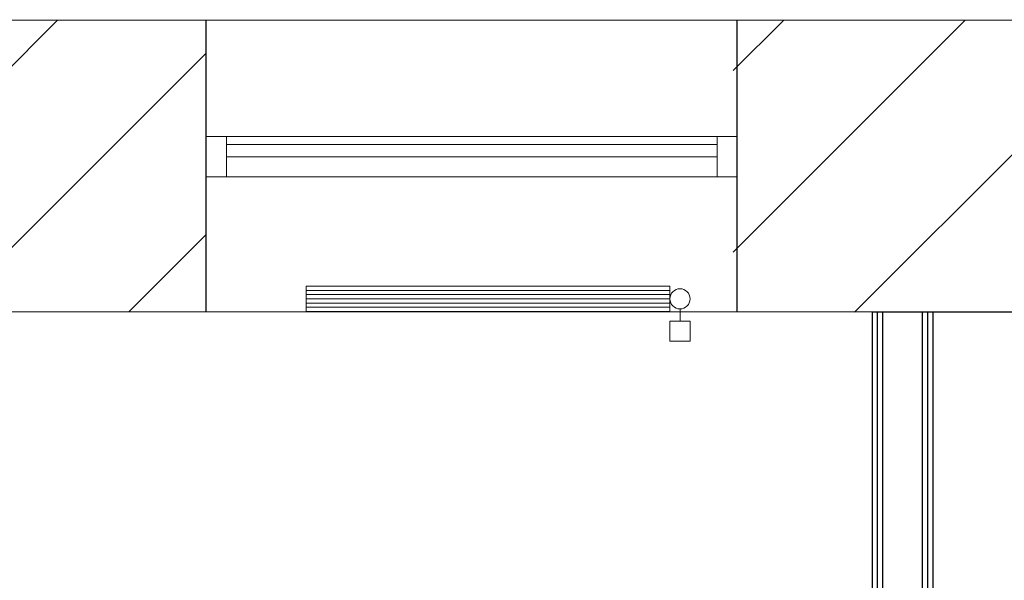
# Model space of a CAD drawing. Header units: millimetres. Extents: x 256092 to 341172, y 103077 to 145077.
# Tile 119 of 139: x 321188 to 323624, y 139038 to 140426. Entities that reach past the tile are written whole.
import ezdxf

# ---------------------------------------------------------------- set-up
doc = ezdxf.new("R2010")
doc.units = ezdxf.units.MM
for name, color, linetype, lineweight in [('KIPSKARKASS', 5, 'Continuous', 25), ('SEINA VIIRUTUS', 8, 'Continuous', 18), ('UUS AVATÄIDE', 105, 'Continuous', 18)]:
    doc.layers.add(name, color=color, linetype=linetype, lineweight=lineweight)
doc.layers.add('PIPE-H1-COMPONENT-', color=7, linetype='Continuous')
doc.layers.add('SEINAD', color=7, linetype='Continuous')
pattern_1 = [(45, (-1047627.23, 105532.54), (-224.5064, 224.5064), [])]

# ---------------------------------------------------------------- blocks, each defined once
blk = doc.blocks.new('*U163')
at = {"layer": 'PIPE-H1-COMPONENT-', "color": 1, "linetype": 'Continuous', "lineweight": 9}
for p, q in [((1756709.9, -1407.1, 650), (1757609.9, -1407.1, 650)), ((1756709.9, -1470.1, 650), (1756709.9, -1407.1, 650)), ((1757609.9, -1407.1, 650), (1757609.9, -1470.1, 650)), ((1756709.9, -1417.6, 650), (1757609.9, -1417.6, 650)), ((1756709.9, -1428.1, 650), (1757609.9, -1428.1, 650)), ((1756709.9, -1438.6, 650), (1757609.9, -1438.6, 650)), ((1756709.9, -1449.1, 650), (1757609.9, -1449.1, 650)), ((1756709.9, -1459.6, 650), (1757609.9, -1459.6, 650)), ((1757609.9, -1470.1, 650), (1756709.9, -1470.1, 650)), ((1757634.9, -1463.6, 617.5), (1757634.9, -1493.6, 617.5)), ((1757609.9, -1493.6, 617.5), (1757609.9, -1543.6, 617.5)), ((1757659.9, -1493.6, 617.5), (1757659.9, -1543.6, 617.5))]:
    blk.add_line(p, q, dxfattribs=at)
at = {"layer": 'PIPE-H1-COMPONENT-', "color": 7, "linetype": 'Continuous', "lineweight": 9}
blk.add_circle((1757634.9, -1438.6, 617.5), 25, dxfattribs=at)
at = {"layer": 'PIPE-H1-COMPONENT-', "color": 1, "linetype": 'Continuous', "lineweight": 9, "extrusion": (0, -1, 0)}
for centre in [(1757634.9, -1493.6, 617.5), (1757634.9, -1543.6, 617.5)]:
    blk.add_ellipse(centre, major_axis=(25, 0), ratio=1, start_param=0, end_param=3.141593, dxfattribs=at)

msp = doc.modelspace()

# ---------------------------------------------------------------- hatches: boundary and pattern name
at = {"layer": 'SEINA VIIRUTUS'}
h = msp.add_hatch(dxfattribs=at)
h.set_pattern_fill('ANSI31', color=256, scale=100)
h.set_pattern_definition(pattern_1)
h.paths.add_polyline_path([(320646.5, 140424.3), (320646.4, 139702.3), (321649.1, 139702.2), (321649.2, 140424.2)])
h = msp.add_hatch(dxfattribs=at)
h.set_pattern_fill('ANSI31', color=256, scale=100)
h.set_pattern_definition(pattern_1)
h.paths.add_polyline_path([(322952.9, 139702), (323944.1, 139701.9), (323944.2, 140423.9), (322953, 140424)])
h.paths.add_polyline_path([(322850, 134023), (322849.2, 133469.3), (328224.3, 133464), (328224.9, 134018.4), (323449.2, 134022.4), (323278.2, 134023), (323278.2, 134022.6)])

# ---------------------------------------------------------------- linework, layer by layer
at = {"layer": 'KIPSKARKASS'}
for p, q in [((323297.2, 134022.5), (323297.2, 139702)), ((323310.2, 134022.5), (323310.2, 139702)), ((323323.2, 134022.5), (323323.2, 139702)), ((323421.2, 134022.4), (323421.2, 139702)), ((323434.2, 134022.4), (323434.2, 139701.9)), ((323447.2, 134022.4), (323447.2, 139701.9))]:
    msp.add_line(p, q, dxfattribs=at)
at = {"layer": 'SEINAD'}
for p, q in [((330541.6, 140423), (309613.9, 140425.7)), ((321649.1, 139702.2), (321649.2, 140424.2)), ((322962.9, 139702), (322963, 140424)), ((323295.7, 139702), (316545, 139702.8)), ((323466.6, 139701.9), (323295.7, 139702)), ((329999, 139701.1), (323466.6, 139701.9))]:
    msp.add_line(p, q, dxfattribs=at)
at = {"layer": 'UUS AVATÄIDE'}
for p, q in [((321649.1, 140136.6), (322912.9, 140136.5)), ((322912.9, 140036.5), (322912.9, 140136.5)), ((322912.9, 140136.5), (322962.9, 140136.5)), ((322962.9, 140136.5), (322912.9, 140136.5)), ((321649.1, 140086.6, 0), (321649.1, 140116.6, 0)), ((321699.1, 140116.6, 0), (322912.9, 140116.5)), ((321699.1, 140086.6, 0), (321699.1, 140116.6, 0)), ((322912.9, 140116.5), (322912.9, 140086.5)), ((322912.9, 140086.5), (321699.1, 140086.6, 0)), ((321649.1, 140036.6, 0), (322962.9, 140036.5, 0)), ((322962.9, 140036.5, 0), (322912.9, 140036.5, 0))]:
    msp.add_line(p, q, dxfattribs=at)
at = {"layer": 'UUS AVATÄIDE', "extrusion": (0, 0, -1)}
for p, q in [((321649.1, 140036.6, 0), (321649.1, 140136.6, 0)), ((321649.1, 140136.6, 0), (321699.1, 140136.6, 0)), ((321649.1, 140136.6, 0), (321649.1, 140036.6, 0)), ((321699.1, 140136.6, 0), (321699.1, 140036.6, 0)), ((322912.9, 140036.5, 0), (322912.9, 140136.5, 0)), ((322962.9, 140136.5), (322962.9, 140036.5)), ((321699.1, 140036.6, 0), (321649.1, 140036.6, 0))]:
    msp.add_line(p, q, dxfattribs=at)

# ---------------------------------------------------------------- block references
at = {"layer": 'PIPE-H1-COMPONENT-'}
msp.add_blockref('*U163', (-1434813.6, 141173.3, -650), dxfattribs=at)

doc.saveas('drawing.dxf')
